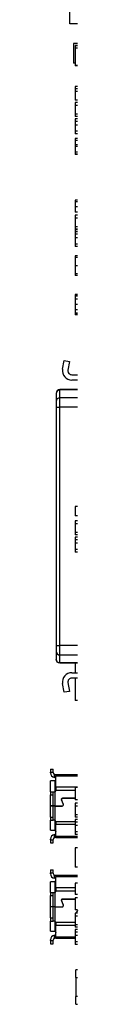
# Model space of a CAD drawing. Extents: x 12123 to 12493, y -1513 to -1171.
# Tile 15 of 33: x 12304.13 to 12307.63, y -1380.46 to -1252.5. Entities that reach past the tile are written whole.
import ezdxf

# ---------------------------------------------------------------- set-up
doc = ezdxf.new("R2010")
doc.units = 0
doc.layers.add('2', color=2, linetype='CONTINUOUS')

msp = doc.modelspace()

# ---------------------------------------------------------------- linework, layer by layer
at = {"layer": '2', "color": 7}
for p, q in [((12306.629, -1253.06), (12306.629, -1250.06)), ((12307.629, -1253.06), (12306.629, -1253.06)), ((12307.629, -1255.613), (12307.129, -1255.613)), ((12307.129, -1255.613), (12307.129, -1258.153)), ((12307.629, -1255.86), (12307.329, -1255.86)), ((12307.329, -1255.86), (12307.329, -1255.905)), ((12307.629, -1255.905), (12307.329, -1255.905)), ((12307.329, -1255.905), (12307.329, -1256.205)), ((12307.629, -1256.205), (12307.329, -1256.205)), ((12307.329, -1256.205), (12307.329, -1258.445)), ((12307.329, -1258.153), (12307.129, -1258.153)), ((12307.329, -1258.445), (12307.329, -1258.49)), ((12307.629, -1258.445), (12307.329, -1258.445)), ((12307.329, -1258.49), (12307.329, -1258.507)), ((12307.629, -1258.49), (12307.329, -1258.49)), ((12307.629, -1258.507), (12307.329, -1258.507)), ((12307.629, -1261.194), (12307.329, -1261.194)), ((12307.329, -1261.194), (12307.329, -1261.496)), ((12307.629, -1261.496), (12307.329, -1261.496)), ((12307.329, -1261.496), (12307.329, -1261.824)), ((12307.629, -1261.824), (12307.329, -1261.824)), ((12307.329, -1261.824), (12307.329, -1262.946)), ((12307.629, -1262.946), (12307.329, -1262.946)), ((12307.629, -1263.271), (12307.329, -1263.271)), ((12307.329, -1263.271), (12307.329, -1263.65)), ((12307.329, -1263.65), (12307.329, -1264.773)), ((12307.629, -1263.65), (12307.329, -1263.65)), ((12307.629, -1264.773), (12307.329, -1264.773)), ((12307.329, -1264.773), (12307.329, -1265.088)), ((12307.629, -1265.088), (12307.329, -1265.088)), ((12307.629, -1265.403), (12307.329, -1265.403)), ((12307.329, -1265.403), (12307.329, -1265.741)), ((12307.629, -1265.741), (12307.329, -1265.741)), ((12307.329, -1265.741), (12307.329, -1266.194)), ((12307.629, -1266.194), (12307.329, -1266.194)), ((12307.329, -1266.194), (12307.329, -1267.011)), ((12307.329, -1267.011), (12307.329, -1267.33)), ((12307.629, -1267.011), (12307.329, -1267.011)), ((12307.629, -1267.33), (12307.329, -1267.33)), ((12307.629, -1267.93), (12307.329, -1267.93)), ((12307.329, -1267.93), (12307.329, -1267.965)), ((12307.629, -1267.965), (12307.329, -1267.965)), ((12307.329, -1267.965), (12307.329, -1268.202)), ((12307.629, -1268.202), (12307.329, -1268.202)), ((12307.329, -1268.202), (12307.329, -1268.75)), ((12307.629, -1268.75), (12307.329, -1268.75)), ((12307.329, -1268.75), (12307.329, -1268.986)), ((12307.629, -1268.986), (12307.329, -1268.986)), ((12307.329, -1268.986), (12307.329, -1269.729)), ((12307.629, -1269.729), (12307.329, -1269.729)), ((12307.329, -1269.729), (12307.329, -1269.965)), ((12307.629, -1269.965), (12307.329, -1269.965)), ((12307.329, -1269.965), (12307.329, -1270.004)), ((12307.629, -1270.004), (12307.329, -1270.004)), ((12307.629, -1275.962), (12307.329, -1275.962)), ((12307.329, -1275.962), (12307.329, -1276.186)), ((12307.629, -1276.186), (12307.329, -1276.186)), ((12307.329, -1276.186), (12307.329, -1276.812)), ((12307.629, -1276.812), (12307.329, -1276.812)), ((12307.329, -1276.812), (12307.329, -1277.506)), ((12307.629, -1277.506), (12307.329, -1277.506)), ((12307.629, -1277.928), (12307.329, -1277.928)), ((12307.329, -1277.928), (12307.329, -1278.307)), ((12307.329, -1278.307), (12307.329, -1279.43)), ((12307.629, -1278.307), (12307.329, -1278.307)), ((12307.629, -1279.43), (12307.329, -1279.43)), ((12307.329, -1279.43), (12307.329, -1279.745)), ((12307.329, -1279.745), (12307.329, -1279.803)), ((12307.629, -1279.745), (12307.329, -1279.745)), ((12307.629, -1279.803), (12307.329, -1279.803)), ((12307.329, -1279.803), (12307.329, -1280.06)), ((12307.629, -1280.06), (12307.329, -1280.06)), ((12307.329, -1280.06), (12307.329, -1280.398)), ((12307.629, -1280.398), (12307.329, -1280.398)), ((12307.329, -1280.398), (12307.329, -1280.851)), ((12307.629, -1280.851), (12307.329, -1280.851)), ((12307.329, -1280.851), (12307.329, -1281.668)), ((12307.329, -1281.668), (12307.329, -1281.987)), ((12307.629, -1281.668), (12307.329, -1281.668)), ((12307.629, -1281.987), (12307.329, -1281.987)), ((12307.629, -1283.21), (12307.329, -1283.21)), ((12307.329, -1283.21), (12307.329, -1283.411)), ((12307.629, -1283.411), (12307.329, -1283.411)), ((12307.329, -1283.411), (12307.329, -1284.482)), ((12307.629, -1284.482), (12307.329, -1284.482)), ((12307.329, -1284.482), (12307.329, -1285.546)), ((12307.329, -1285.546), (12307.329, -1285.75)), ((12307.629, -1285.546), (12307.329, -1285.546)), ((12307.629, -1285.75), (12307.329, -1285.75)), ((12307.629, -1288.21), (12307.329, -1288.21)), ((12307.329, -1288.21), (12307.329, -1288.275)), ((12307.629, -1288.275), (12307.329, -1288.275)), ((12307.329, -1288.275), (12307.329, -1288.424)), ((12307.629, -1288.424), (12307.329, -1288.424)), ((12307.329, -1288.424), (12307.329, -1288.831)), ((12307.629, -1288.831), (12307.329, -1288.831)), ((12307.329, -1288.831), (12307.329, -1289.527)), ((12307.629, -1289.527), (12307.329, -1289.527)), ((12307.329, -1289.527), (12307.329, -1290.219)), ((12307.629, -1290.219), (12307.329, -1290.219)), ((12307.329, -1290.219), (12307.329, -1290.622)), ((12307.629, -1290.622), (12307.329, -1290.622)), ((12307.329, -1290.622), (12307.329, -1290.766)), ((12307.629, -1290.766), (12307.329, -1290.766)), ((12307.329, -1290.766), (12307.329, -1290.84)), ((12307.629, -1290.84), (12307.329, -1290.84)), ((12305.699, -1297.942), (12305.889, -1296.801)), ((12305.889, -1296.801), (12306.58, -1296.916)), ((12306.58, -1296.916), (12306.389, -1298.057)), ((12306.882, -1298.64), (12307.629, -1298.64)), ((12307.629, -1299.34), (12306.882, -1299.34)), ((12304.848, -1301.075), (12304.848, -1301.101)), ((12304.848, -1301.101), (12304.848, -1302.122)), ((12305.348, -1300.618), (12305.348, -1300.575)), ((12307.629, -1300.575), (12305.348, -1300.575)), ((12307.629, -1300.575), (12305.348, -1300.575)), ((12307.629, -1300.575), (12305.348, -1300.575)), ((12305.348, -1301.639), (12305.348, -1300.618)), ((12307.629, -1300.618), (12305.348, -1300.618)), ((12304.848, -1302.122), (12304.848, -1302.865)), ((12305.348, -1302.865), (12305.348, -1301.639)), ((12307.629, -1301.639), (12305.348, -1301.639)), ((12304.848, -1302.865), (12305.348, -1302.865)), ((12304.848, -1302.865), (12304.848, -1333.844)), ((12305.348, -1333.844), (12305.348, -1302.865)), ((12307.629, -1302.865), (12305.348, -1302.865)), ((12307.629, -1315.75), (12307.329, -1315.75)), ((12307.329, -1315.75), (12307.329, -1316.99)), ((12307.629, -1316.99), (12307.329, -1316.99)), ((12307.629, -1317.632), (12307.329, -1317.632)), ((12307.329, -1317.632), (12307.329, -1318.011)), ((12307.329, -1318.011), (12307.329, -1319.134)), ((12307.629, -1318.011), (12307.329, -1318.011)), ((12307.629, -1319.134), (12307.329, -1319.134)), ((12307.329, -1319.134), (12307.329, -1319.449)), ((12307.629, -1319.449), (12307.329, -1319.449)), ((12307.629, -1319.764), (12307.329, -1319.764)), ((12307.329, -1319.764), (12307.329, -1320.102)), ((12307.629, -1320.102), (12307.329, -1320.102)), ((12307.329, -1320.102), (12307.329, -1320.555)), ((12307.629, -1320.555), (12307.329, -1320.555)), ((12307.329, -1320.555), (12307.329, -1321.372)), ((12307.329, -1321.372), (12307.329, -1321.691)), ((12307.629, -1321.372), (12307.329, -1321.372)), ((12307.629, -1321.691), (12307.329, -1321.691)), ((12304.848, -1333.844), (12305.348, -1333.844)), ((12304.848, -1333.844), (12304.848, -1334.587)), ((12304.848, -1334.587), (12304.848, -1335.608)), ((12305.348, -1335.07), (12305.348, -1333.844)), ((12307.629, -1333.844), (12305.348, -1333.844)), ((12304.848, -1335.608), (12304.848, -1335.635)), ((12305.348, -1336.091), (12305.348, -1335.07)), ((12307.629, -1335.07), (12305.348, -1335.07)), ((12305.348, -1336.135), (12305.348, -1336.091)), ((12307.629, -1336.091), (12305.348, -1336.091)), ((12307.629, -1336.135), (12305.348, -1336.135)), ((12307.329, -1336.135), (12307.329, -1337.37)), ((12306.882, -1337.37), (12307.629, -1337.37)), ((12307.629, -1338.07), (12306.882, -1338.07)), ((12307.329, -1338.07), (12307.329, -1340.975)), ((12305.889, -1339.909), (12305.699, -1338.768)), ((12306.389, -1338.652), (12306.58, -1339.793)), ((12306.58, -1339.793), (12305.889, -1339.909)), ((12307.629, -1340.975), (12307.329, -1340.975)), ((12304.129, -1349.89), (12304.129, -1350.29)), ((12304.129, -1349.89), (12304.479, -1349.89)), ((12304.479, -1350.29), (12304.479, -1349.89)), ((12304.129, -1350.39), (12304.129, -1350.29)), ((12304.129, -1350.29), (12304.479, -1350.29)), ((12304.479, -1350.34), (12304.479, -1350.29)), ((12304.629, -1350.981), (12304.629, -1350.569)), ((12304.729, -1350.59), (12304.829, -1350.59)), ((12304.829, -1350.99), (12304.729, -1350.99)), ((12304.829, -1350.59), (12307.629, -1350.59)), ((12304.829, -1350.59), (12304.829, -1350.765)), ((12304.829, -1350.765), (12307.629, -1350.765)), ((12304.829, -1352.244), (12304.829, -1350.765)), ((12304.129, -1352.84), (12304.129, -1351.44)), ((12304.629, -1351.44), (12304.129, -1351.44)), ((12304.729, -1352.813), (12304.729, -1351.413)), ((12307.629, -1352.244), (12304.829, -1352.244)), ((12304.829, -1352.244), (12304.829, -1352.64)), ((12307.629, -1352.308), (12307.329, -1352.308)), ((12307.329, -1352.308), (12307.329, -1353.875)), ((12304.129, -1352.84), (12304.479, -1352.84)), ((12304.129, -1352.84), (12304.129, -1353.24)), ((12304.129, -1353.24), (12304.479, -1353.24)), ((12304.129, -1354.686), (12304.129, -1353.24)), ((12304.479, -1353.24), (12304.479, -1352.84)), ((12304.479, -1352.84), (12304.729, -1352.84)), ((12304.479, -1354.686), (12304.479, -1353.24)), ((12304.729, -1354.686), (12304.729, -1352.84)), ((12307.329, -1352.668), (12304.827, -1352.668)), ((12307.329, -1353.69), (12305.675, -1353.69)), ((12305.675, -1353.696), (12307.329, -1353.696)), ((12304.479, -1354.686), (12304.129, -1354.686)), ((12304.129, -1354.693), (12304.129, -1354.686)), ((12304.479, -1354.693), (12304.129, -1354.693)), ((12304.129, -1356.14), (12304.129, -1354.693)), ((12304.729, -1354.686), (12304.479, -1354.686)), ((12304.479, -1356.14), (12304.479, -1354.693)), ((12304.729, -1354.693), (12304.479, -1354.693)), ((12304.489, -1354.686), (12304.489, -1354.693)), ((12304.729, -1354.686), (12305.658, -1354.686)), ((12304.729, -1356.54), (12304.729, -1354.693)), ((12304.729, -1354.693), (12305.658, -1354.693)), ((12305.539, -1353.894), (12305.788, -1354.491)), ((12305.794, -1354.489), (12305.545, -1353.891)), ((12307.629, -1353.875), (12307.329, -1353.875)), ((12307.629, -1354.317), (12307.329, -1354.317)), ((12307.329, -1354.317), (12307.329, -1354.696)), ((12307.329, -1354.696), (12307.329, -1355.82)), ((12307.629, -1354.696), (12307.329, -1354.696)), ((12304.129, -1356.14), (12304.479, -1356.14)), ((12304.129, -1356.14), (12304.129, -1356.54)), ((12304.479, -1356.54), (12304.479, -1356.14)), ((12307.629, -1355.82), (12307.329, -1355.82)), ((12307.329, -1355.82), (12307.329, -1356.135)), ((12307.629, -1356.135), (12307.329, -1356.135)), ((12304.129, -1356.54), (12304.479, -1356.54)), ((12304.129, -1357.84), (12304.129, -1356.54)), ((12304.729, -1356.54), (12304.479, -1356.54)), ((12304.729, -1357.866), (12304.729, -1356.566)), ((12304.823, -1356.692), (12307.329, -1356.692)), ((12304.829, -1356.74), (12304.829, -1357.116)), ((12304.829, -1358.614), (12304.829, -1357.116)), ((12307.329, -1357.116), (12304.829, -1357.116)), ((12307.629, -1356.45), (12307.329, -1356.45)), ((12307.329, -1356.45), (12307.329, -1356.787)), ((12307.629, -1356.787), (12307.329, -1356.787)), ((12307.329, -1356.787), (12307.329, -1357.24)), ((12307.629, -1357.24), (12307.329, -1357.24)), ((12307.329, -1357.24), (12307.329, -1358.057)), ((12304.129, -1357.84), (12304.629, -1357.84)), ((12304.629, -1358.81), (12304.629, -1358.398)), ((12304.729, -1358.39), (12304.829, -1358.39)), ((12304.829, -1357.99), (12304.822, -1357.99)), ((12304.829, -1358.614), (12307.629, -1358.614)), ((12304.829, -1358.79), (12307.629, -1358.79)), ((12307.329, -1358.057), (12307.329, -1358.376)), ((12307.629, -1358.057), (12307.329, -1358.057)), ((12307.629, -1358.376), (12307.329, -1358.376)), ((12304.129, -1359.09), (12304.129, -1358.99)), ((12304.129, -1359.09), (12304.129, -1359.49)), ((12304.129, -1359.09), (12304.479, -1359.09)), ((12304.129, -1359.49), (12304.479, -1359.49)), ((12304.479, -1359.09), (12304.479, -1359.04)), ((12304.479, -1359.49), (12304.479, -1359.09)), ((12307.629, -1360.11), (12307.329, -1360.11)), ((12307.329, -1360.11), (12307.329, -1362.65)), ((12307.629, -1362.65), (12307.329, -1362.65)), ((12304.129, -1362.99), (12304.129, -1363.39)), ((12304.129, -1362.99), (12304.479, -1362.99)), ((12304.129, -1363.49), (12304.129, -1363.39)), ((12304.129, -1363.39), (12304.479, -1363.39)), ((12304.479, -1363.39), (12304.479, -1362.99)), ((12304.479, -1363.44), (12304.479, -1363.39)), ((12304.629, -1364.081), (12304.629, -1363.669)), ((12304.729, -1363.69), (12304.829, -1363.69)), ((12304.829, -1363.69), (12307.629, -1363.69)), ((12304.829, -1363.69), (12304.829, -1363.865)), ((12304.829, -1363.865), (12307.629, -1363.865)), ((12304.829, -1365.344), (12304.829, -1363.865)), ((12304.129, -1365.94), (12304.129, -1364.54)), ((12304.629, -1364.54), (12304.129, -1364.54)), ((12304.829, -1364.09), (12304.729, -1364.09)), ((12304.729, -1365.913), (12304.729, -1364.513)), ((12307.329, -1365.344), (12304.829, -1365.344)), ((12304.829, -1365.344), (12304.829, -1365.74)), ((12307.629, -1364.725), (12307.329, -1364.725)), ((12307.329, -1364.725), (12307.329, -1366.197)), ((12304.129, -1365.94), (12304.479, -1365.94)), ((12304.129, -1365.94), (12304.129, -1366.34)), ((12304.129, -1366.34), (12304.479, -1366.34)), ((12304.129, -1367.786), (12304.129, -1366.34)), ((12304.479, -1366.34), (12304.479, -1365.94)), ((12304.479, -1365.94), (12304.729, -1365.94)), ((12304.479, -1367.786), (12304.479, -1366.34)), ((12304.729, -1367.786), (12304.729, -1365.94)), ((12307.329, -1365.768), (12304.827, -1365.768)), ((12307.629, -1366.197), (12307.329, -1366.197)), ((12307.629, -1366.608), (12307.329, -1366.608)), ((12307.329, -1366.608), (12307.329, -1368.175)), ((12304.479, -1367.786), (12304.129, -1367.786)), ((12304.129, -1367.793), (12304.129, -1367.786)), ((12304.479, -1367.793), (12304.129, -1367.793)), ((12304.129, -1369.24), (12304.129, -1367.793)), ((12304.729, -1367.786), (12304.479, -1367.786)), ((12304.479, -1369.24), (12304.479, -1367.793)), ((12304.729, -1367.793), (12304.479, -1367.793)), ((12304.489, -1367.786), (12304.489, -1367.793)), ((12304.729, -1367.786), (12305.658, -1367.786)), ((12304.729, -1369.64), (12304.729, -1367.793)), ((12304.729, -1367.793), (12305.658, -1367.793)), ((12305.539, -1366.994), (12305.788, -1367.591)), ((12305.794, -1367.589), (12305.545, -1366.991)), ((12307.329, -1366.79), (12305.675, -1366.79)), ((12305.675, -1366.796), (12307.329, -1366.796)), ((12307.629, -1368.175), (12307.329, -1368.175)), ((12307.629, -1368.617), (12307.329, -1368.617)), ((12307.329, -1368.617), (12307.329, -1368.996)), ((12307.329, -1368.996), (12307.329, -1370.12)), ((12307.629, -1368.996), (12307.329, -1368.996)), ((12307.629, -1368.256), (12307.49, -1368.586)), ((12307.496, -1368.589), (12307.629, -1368.273)), ((12304.129, -1369.24), (12304.479, -1369.24)), ((12304.129, -1369.24), (12304.129, -1369.64)), ((12304.129, -1369.64), (12304.479, -1369.64)), ((12304.129, -1370.94), (12304.129, -1369.64)), ((12304.479, -1369.64), (12304.479, -1369.24)), ((12304.729, -1369.64), (12304.479, -1369.64)), ((12304.729, -1370.966), (12304.729, -1369.666)), ((12304.823, -1369.792), (12307.329, -1369.792)), ((12304.829, -1369.84), (12304.829, -1370.216)), ((12304.829, -1371.714), (12304.829, -1370.216)), ((12307.329, -1370.216), (12304.829, -1370.216)), ((12307.629, -1370.12), (12307.329, -1370.12)), ((12307.329, -1370.12), (12307.329, -1370.435)), ((12307.629, -1370.435), (12307.329, -1370.435)), ((12304.129, -1370.94), (12304.629, -1370.94)), ((12304.629, -1371.91), (12304.629, -1371.498)), ((12304.729, -1371.49), (12304.829, -1371.49)), ((12304.829, -1371.09), (12304.822, -1371.09)), ((12304.829, -1371.714), (12307.329, -1371.714)), ((12307.629, -1370.75), (12307.329, -1370.75)), ((12307.329, -1370.75), (12307.329, -1371.087)), ((12307.629, -1371.087), (12307.329, -1371.087)), ((12307.329, -1371.087), (12307.329, -1371.54)), ((12307.629, -1371.54), (12307.329, -1371.54)), ((12307.329, -1371.54), (12307.329, -1372.357)), ((12304.129, -1372.19), (12304.129, -1372.09)), ((12304.129, -1372.19), (12304.129, -1372.59)), ((12304.129, -1372.19), (12304.479, -1372.19)), ((12304.129, -1372.59), (12304.479, -1372.59)), ((12304.479, -1372.19), (12304.479, -1372.14)), ((12304.479, -1372.59), (12304.479, -1372.19)), ((12304.829, -1371.89), (12307.329, -1371.89)), ((12307.329, -1372.357), (12307.329, -1372.676)), ((12307.629, -1372.357), (12307.329, -1372.357)), ((12307.629, -1372.676), (12307.329, -1372.676)), ((12307.429, -1376.965), (12307.429, -1375.965)), ((12307.629, -1375.965), (12307.429, -1375.965)), ((12307.429, -1376.965), (12307.629, -1376.965)), ((12307.429, -1376.965), (12307.429, -1379.465)), ((12307.429, -1380.465), (12307.429, -1379.465)), ((12307.629, -1379.465), (12307.429, -1379.465)), ((12307.429, -1380.465), (12307.629, -1380.465))]:
    msp.add_line(p, q, dxfattribs=at)
at = {"layer": '2', "color": 7, "flags": 128}
for points in [[(12305.348, -1336.135), (12305.156, -1336.097), (12304.994, -1335.989), (12304.886, -1335.826), (12304.848, -1335.635)], [(12304.629, -1350.569), (12304.633, -1350.57), (12304.637, -1350.572), (12304.641, -1350.574), (12304.646, -1350.575), (12304.65, -1350.577), (12304.654, -1350.578), (12304.658, -1350.579), (12304.662, -1350.581), (12304.667, -1350.582), (12304.671, -1350.583), (12304.675, -1350.584), (12304.679, -1350.585), (12304.684, -1350.585), (12304.688, -1350.586), (12304.692, -1350.587), (12304.696, -1350.587), (12304.7, -1350.588), (12304.705, -1350.588), (12304.709, -1350.589), (12304.713, -1350.589), (12304.717, -1350.589), (12304.721, -1350.589), (12304.725, -1350.59), (12304.729, -1350.59)], [(12304.729, -1350.99), (12304.725, -1350.99), (12304.721, -1350.99), (12304.717, -1350.989), (12304.713, -1350.989), (12304.709, -1350.989), (12304.705, -1350.989), (12304.701, -1350.989), (12304.697, -1350.989), (12304.693, -1350.988), (12304.689, -1350.988), (12304.685, -1350.988), (12304.68, -1350.988), (12304.676, -1350.987), (12304.672, -1350.987), (12304.668, -1350.986), (12304.663, -1350.986), (12304.659, -1350.986), (12304.655, -1350.985), (12304.65, -1350.984), (12304.646, -1350.984), (12304.642, -1350.983), (12304.637, -1350.983), (12304.633, -1350.982), (12304.629, -1350.981)], [(12304.729, -1351.413), (12304.725, -1351.415), (12304.721, -1351.417), (12304.717, -1351.419), (12304.713, -1351.421), (12304.709, -1351.423), (12304.705, -1351.424), (12304.701, -1351.426), (12304.697, -1351.428), (12304.693, -1351.429), (12304.689, -1351.43), (12304.685, -1351.432), (12304.68, -1351.433), (12304.676, -1351.434), (12304.672, -1351.435), (12304.668, -1351.436), (12304.663, -1351.437), (12304.659, -1351.437), (12304.655, -1351.438), (12304.65, -1351.438), (12304.646, -1351.439), (12304.642, -1351.439), (12304.637, -1351.439), (12304.633, -1351.44), (12304.629, -1351.44)], [(12304.829, -1352.64), (12304.829, -1352.641), (12304.829, -1352.642), (12304.829, -1352.643), (12304.829, -1352.644), (12304.829, -1352.645), (12304.829, -1352.647), (12304.829, -1352.648), (12304.829, -1352.649), (12304.828, -1352.65), (12304.828, -1352.651), (12304.828, -1352.653), (12304.828, -1352.654), (12304.828, -1352.655), (12304.828, -1352.656), (12304.828, -1352.657), (12304.828, -1352.659), (12304.828, -1352.66), (12304.828, -1352.661), (12304.827, -1352.662), (12304.827, -1352.663), (12304.827, -1352.665), (12304.827, -1352.666), (12304.827, -1352.667), (12304.827, -1352.668)], [(12304.823, -1356.692), (12304.823, -1356.694), (12304.824, -1356.696), (12304.824, -1356.698), (12304.825, -1356.7), (12304.825, -1356.702), (12304.825, -1356.704), (12304.826, -1356.706), (12304.826, -1356.708), (12304.826, -1356.709), (12304.827, -1356.711), (12304.827, -1356.713), (12304.827, -1356.715), (12304.828, -1356.717), (12304.828, -1356.719), (12304.828, -1356.721), (12304.828, -1356.723), (12304.828, -1356.725), (12304.828, -1356.727), (12304.829, -1356.73), (12304.829, -1356.732), (12304.829, -1356.734), (12304.829, -1356.736), (12304.829, -1356.738), (12304.829, -1356.74)], [(12304.629, -1357.84), (12304.633, -1357.84), (12304.637, -1357.84), (12304.642, -1357.84), (12304.646, -1357.84), (12304.65, -1357.841), (12304.655, -1357.841), (12304.659, -1357.842), (12304.663, -1357.843), (12304.668, -1357.843), (12304.672, -1357.844), (12304.676, -1357.845), (12304.68, -1357.846), (12304.685, -1357.848), (12304.689, -1357.849), (12304.693, -1357.85), (12304.697, -1357.852), (12304.701, -1357.853), (12304.705, -1357.855), (12304.709, -1357.856), (12304.713, -1357.858), (12304.717, -1357.86), (12304.721, -1357.862), (12304.725, -1357.864), (12304.729, -1357.866)], [(12304.629, -1358.398), (12304.633, -1358.397), (12304.637, -1358.397), (12304.642, -1358.396), (12304.646, -1358.395), (12304.65, -1358.395), (12304.655, -1358.394), (12304.659, -1358.394), (12304.663, -1358.393), (12304.668, -1358.393), (12304.672, -1358.392), (12304.676, -1358.392), (12304.68, -1358.392), (12304.685, -1358.391), (12304.689, -1358.391), (12304.693, -1358.391), (12304.697, -1358.39), (12304.701, -1358.39), (12304.705, -1358.39), (12304.709, -1358.39), (12304.713, -1358.39), (12304.717, -1358.39), (12304.721, -1358.39), (12304.725, -1358.39), (12304.729, -1358.39)], [(12304.729, -1358.79), (12304.725, -1358.79), (12304.721, -1358.79), (12304.717, -1358.79), (12304.713, -1358.79), (12304.709, -1358.79), (12304.705, -1358.791), (12304.701, -1358.791), (12304.696, -1358.792), (12304.692, -1358.792), (12304.688, -1358.793), (12304.684, -1358.794), (12304.68, -1358.794), (12304.675, -1358.795), (12304.671, -1358.796), (12304.667, -1358.797), (12304.663, -1358.798), (12304.658, -1358.8), (12304.654, -1358.801), (12304.65, -1358.802), (12304.646, -1358.804), (12304.641, -1358.805), (12304.637, -1358.807), (12304.633, -1358.809), (12304.629, -1358.81)], [(12304.829, -1358.79), (12304.829, -1358.79), (12304.828, -1358.79), (12304.827, -1358.79), (12304.826, -1358.79), (12304.824, -1358.79), (12304.822, -1358.79), (12304.819, -1358.79), (12304.816, -1358.79), (12304.813, -1358.79), (12304.81, -1358.79), (12304.806, -1358.79), (12304.801, -1358.79), (12304.797, -1358.79), (12304.792, -1358.79), (12304.787, -1358.79), (12304.781, -1358.79), (12304.776, -1358.79), (12304.77, -1358.79), (12304.763, -1358.79), (12304.757, -1358.79), (12304.75, -1358.79), (12304.743, -1358.79), (12304.736, -1358.79), (12304.729, -1358.79)], [(12304.822, -1357.99), (12304.823, -1357.992), (12304.823, -1357.994), (12304.824, -1357.996), (12304.824, -1357.998), (12304.825, -1358), (12304.825, -1358.002), (12304.826, -1358.004), (12304.826, -1358.006), (12304.826, -1358.008), (12304.827, -1358.01), (12304.827, -1358.012), (12304.827, -1358.014), (12304.827, -1358.016), (12304.828, -1358.019), (12304.828, -1358.021), (12304.828, -1358.023), (12304.828, -1358.025), (12304.828, -1358.027), (12304.828, -1358.029), (12304.829, -1358.031), (12304.829, -1358.033), (12304.829, -1358.035), (12304.829, -1358.037), (12304.829, -1358.04)], [(12304.829, -1358.79), (12304.829, -1358.789), (12304.829, -1358.788), (12304.829, -1358.787), (12304.829, -1358.784), (12304.829, -1358.781), (12304.829, -1358.778), (12304.829, -1358.774), (12304.829, -1358.769), (12304.829, -1358.764), (12304.829, -1358.758), (12304.829, -1358.751), (12304.829, -1358.744), (12304.829, -1358.736), (12304.829, -1358.727), (12304.829, -1358.718), (12304.829, -1358.709), (12304.829, -1358.699), (12304.829, -1358.688), (12304.829, -1358.677), (12304.829, -1358.665), (12304.829, -1358.653), (12304.829, -1358.641), (12304.829, -1358.627), (12304.829, -1358.614)], [(12304.629, -1363.669), (12304.633, -1363.67), (12304.637, -1363.672), (12304.641, -1363.674), (12304.646, -1363.675), (12304.65, -1363.677), (12304.654, -1363.678), (12304.658, -1363.679), (12304.662, -1363.681), (12304.667, -1363.682), (12304.671, -1363.683), (12304.675, -1363.684), (12304.679, -1363.685), (12304.684, -1363.685), (12304.688, -1363.686), (12304.692, -1363.687), (12304.696, -1363.687), (12304.7, -1363.688), (12304.705, -1363.688), (12304.709, -1363.689), (12304.713, -1363.689), (12304.717, -1363.689), (12304.721, -1363.689), (12304.725, -1363.69), (12304.729, -1363.69)], [(12304.729, -1364.09), (12304.725, -1364.09), (12304.721, -1364.09), (12304.717, -1364.089), (12304.713, -1364.089), (12304.709, -1364.089), (12304.705, -1364.089), (12304.701, -1364.089), (12304.697, -1364.089), (12304.693, -1364.088), (12304.689, -1364.088), (12304.685, -1364.088), (12304.68, -1364.088), (12304.676, -1364.087), (12304.672, -1364.087), (12304.668, -1364.086), (12304.663, -1364.086), (12304.659, -1364.086), (12304.655, -1364.085), (12304.65, -1364.084), (12304.646, -1364.084), (12304.642, -1364.083), (12304.637, -1364.083), (12304.633, -1364.082), (12304.629, -1364.081)], [(12304.729, -1364.513), (12304.725, -1364.515), (12304.721, -1364.517), (12304.717, -1364.519), (12304.713, -1364.521), (12304.709, -1364.523), (12304.705, -1364.524), (12304.701, -1364.526), (12304.697, -1364.528), (12304.693, -1364.529), (12304.689, -1364.53), (12304.685, -1364.532), (12304.68, -1364.533), (12304.676, -1364.534), (12304.672, -1364.535), (12304.668, -1364.536), (12304.663, -1364.537), (12304.659, -1364.537), (12304.655, -1364.538), (12304.65, -1364.538), (12304.646, -1364.539), (12304.642, -1364.539), (12304.637, -1364.539), (12304.633, -1364.54), (12304.629, -1364.54)], [(12304.829, -1365.74), (12304.829, -1365.741), (12304.829, -1365.742), (12304.829, -1365.743), (12304.829, -1365.744), (12304.829, -1365.745), (12304.829, -1365.747), (12304.829, -1365.748), (12304.829, -1365.749), (12304.828, -1365.75), (12304.828, -1365.751), (12304.828, -1365.753), (12304.828, -1365.754), (12304.828, -1365.755), (12304.828, -1365.756), (12304.828, -1365.757), (12304.828, -1365.759), (12304.828, -1365.76), (12304.828, -1365.761), (12304.827, -1365.762), (12304.827, -1365.763), (12304.827, -1365.765), (12304.827, -1365.766), (12304.827, -1365.767), (12304.827, -1365.768)], [(12304.823, -1369.792), (12304.823, -1369.794), (12304.824, -1369.796), (12304.824, -1369.798), (12304.825, -1369.8), (12304.825, -1369.802), (12304.825, -1369.804), (12304.826, -1369.806), (12304.826, -1369.808), (12304.826, -1369.809), (12304.827, -1369.811), (12304.827, -1369.813), (12304.827, -1369.815), (12304.828, -1369.817), (12304.828, -1369.819), (12304.828, -1369.821), (12304.828, -1369.823), (12304.828, -1369.825), (12304.828, -1369.827), (12304.829, -1369.83), (12304.829, -1369.832), (12304.829, -1369.834), (12304.829, -1369.836), (12304.829, -1369.838), (12304.829, -1369.84)], [(12304.629, -1370.94), (12304.633, -1370.94), (12304.637, -1370.94), (12304.642, -1370.94), (12304.646, -1370.94), (12304.65, -1370.941), (12304.655, -1370.941), (12304.659, -1370.942), (12304.663, -1370.943), (12304.668, -1370.943), (12304.672, -1370.944), (12304.676, -1370.945), (12304.68, -1370.946), (12304.685, -1370.948), (12304.689, -1370.949), (12304.693, -1370.95), (12304.697, -1370.952), (12304.701, -1370.953), (12304.705, -1370.955), (12304.709, -1370.956), (12304.713, -1370.958), (12304.717, -1370.96), (12304.721, -1370.962), (12304.725, -1370.964), (12304.729, -1370.966)], [(12304.629, -1371.498), (12304.633, -1371.497), (12304.637, -1371.497), (12304.642, -1371.496), (12304.646, -1371.495), (12304.65, -1371.495), (12304.655, -1371.494), (12304.659, -1371.494), (12304.663, -1371.493), (12304.668, -1371.493), (12304.672, -1371.492), (12304.676, -1371.492), (12304.68, -1371.492), (12304.685, -1371.491), (12304.689, -1371.491), (12304.693, -1371.491), (12304.697, -1371.49), (12304.701, -1371.49), (12304.705, -1371.49), (12304.709, -1371.49), (12304.713, -1371.49), (12304.717, -1371.49), (12304.721, -1371.49), (12304.725, -1371.49), (12304.729, -1371.49)], [(12304.822, -1371.09), (12304.823, -1371.092), (12304.823, -1371.094), (12304.824, -1371.096), (12304.824, -1371.098), (12304.825, -1371.1), (12304.825, -1371.102), (12304.826, -1371.104), (12304.826, -1371.106), (12304.826, -1371.108), (12304.827, -1371.11), (12304.827, -1371.112), (12304.827, -1371.114), (12304.827, -1371.116), (12304.828, -1371.119), (12304.828, -1371.121), (12304.828, -1371.123), (12304.828, -1371.125), (12304.828, -1371.127), (12304.828, -1371.129), (12304.829, -1371.131), (12304.829, -1371.133), (12304.829, -1371.135), (12304.829, -1371.137), (12304.829, -1371.14)], [(12304.829, -1371.89), (12304.829, -1371.889), (12304.829, -1371.888), (12304.829, -1371.887), (12304.829, -1371.884), (12304.829, -1371.881), (12304.829, -1371.878), (12304.829, -1371.874), (12304.829, -1371.869), (12304.829, -1371.864), (12304.829, -1371.858), (12304.829, -1371.851), (12304.829, -1371.844), (12304.829, -1371.836), (12304.829, -1371.827), (12304.829, -1371.818), (12304.829, -1371.809), (12304.829, -1371.799), (12304.829, -1371.788), (12304.829, -1371.777), (12304.829, -1371.765), (12304.829, -1371.753), (12304.829, -1371.741), (12304.829, -1371.727), (12304.829, -1371.714)], [(12304.729, -1371.89), (12304.725, -1371.89), (12304.721, -1371.89), (12304.717, -1371.89), (12304.713, -1371.89), (12304.709, -1371.89), (12304.705, -1371.891), (12304.701, -1371.891), (12304.696, -1371.892), (12304.692, -1371.892), (12304.688, -1371.893), (12304.684, -1371.894), (12304.68, -1371.894), (12304.675, -1371.895), (12304.671, -1371.896), (12304.667, -1371.897), (12304.663, -1371.898), (12304.658, -1371.9), (12304.654, -1371.901), (12304.65, -1371.902), (12304.646, -1371.904), (12304.641, -1371.905), (12304.637, -1371.907), (12304.633, -1371.909), (12304.629, -1371.91)], [(12304.829, -1371.89), (12304.829, -1371.89), (12304.828, -1371.89), (12304.827, -1371.89), (12304.826, -1371.89), (12304.824, -1371.89), (12304.822, -1371.89), (12304.819, -1371.89), (12304.816, -1371.89), (12304.813, -1371.89), (12304.81, -1371.89), (12304.806, -1371.89), (12304.801, -1371.89), (12304.797, -1371.89), (12304.792, -1371.89), (12304.787, -1371.89), (12304.781, -1371.89), (12304.776, -1371.89), (12304.77, -1371.89), (12304.763, -1371.89), (12304.757, -1371.89), (12304.75, -1371.89), (12304.743, -1371.89), (12304.736, -1371.89), (12304.729, -1371.89)]]:
    msp.add_lwpolyline(points, dxfattribs=at)
at = {"layer": '2', "color": 7}
for centre, radius, start, end in [((12306.882, -1298.14), 1.2, 170.50531, 270), ((12306.882, -1298.14), 0.5, 170.50531, 270), ((12305.348, -1301.075), 0.5, 90, 180), ((12306.882, -1338.57), 1.2, 90, 189.49469), ((12306.882, -1338.57), 0.5, 90, 189.49469), ((12304.729, -1350.39), 0.6, 180, 260.40593), ((12304.729, -1350.34), 0.25, 180, 246.42182), ((12304.629, -1351.24), 0.2, 300, 0), ((12304.629, -1352.64), 0.2, 270, 351.79932), ((12305.675, -1353.837), 0.147, 90, 202.60638), ((12305.675, -1353.837), 0.141, 90, 202.60638), ((12305.658, -1354.546), 0.147, 270, 22.60638), ((12305.658, -1354.546), 0.141, 270, 22.60638), ((12304.629, -1356.74), 0.2, 13.84013, 90), ((12304.729, -1358.99), 0.6, 99.59407, 180), ((12304.729, -1359.04), 0.25, 113.57818, 180), ((12304.629, -1358.04), 0.2, 14.47751, 60), ((12304.729, -1363.49), 0.6, 180, 260.40593), ((12304.729, -1363.44), 0.25, 180, 246.42182), ((12304.629, -1364.34), 0.2, 300, 0), ((12304.629, -1365.74), 0.2, 270, 351.79932), ((12305.675, -1366.937), 0.147, 90, 202.60638), ((12305.675, -1366.937), 0.141, 90, 202.60638), ((12305.658, -1367.646), 0.147, 270, 22.60638), ((12305.658, -1367.646), 0.141, 270, 22.60638), ((12307.625, -1368.643), 0.147, 157.15028, 169.94652), ((12307.625, -1368.643), 0.14, 157.15028, 169.46244), ((12304.629, -1369.84), 0.2, 13.84013, 90), ((12304.729, -1372.09), 0.6, 99.59407, 180), ((12304.629, -1371.14), 0.2, 14.47751, 60), ((12304.729, -1372.14), 0.25, 113.57818, 180)]:
    msp.add_arc(centre, radius, start, end, dxfattribs=at)
for centre, start_param, end_param in [((12305.348, -1301.101), 4.712389, 6.2831853), ((12305.348, -1302.122), 4.712389, 6.2831853), ((12305.348, -1334.587), 0, 1.5707963), ((12305.348, -1335.608), 0, 1.5707963)]:
    msp.add_ellipse(centre, major_axis=(-0.5, 0), ratio=0.9659258, start_param=start_param, end_param=end_param, dxfattribs=at)

doc.saveas('drawing.dxf')
